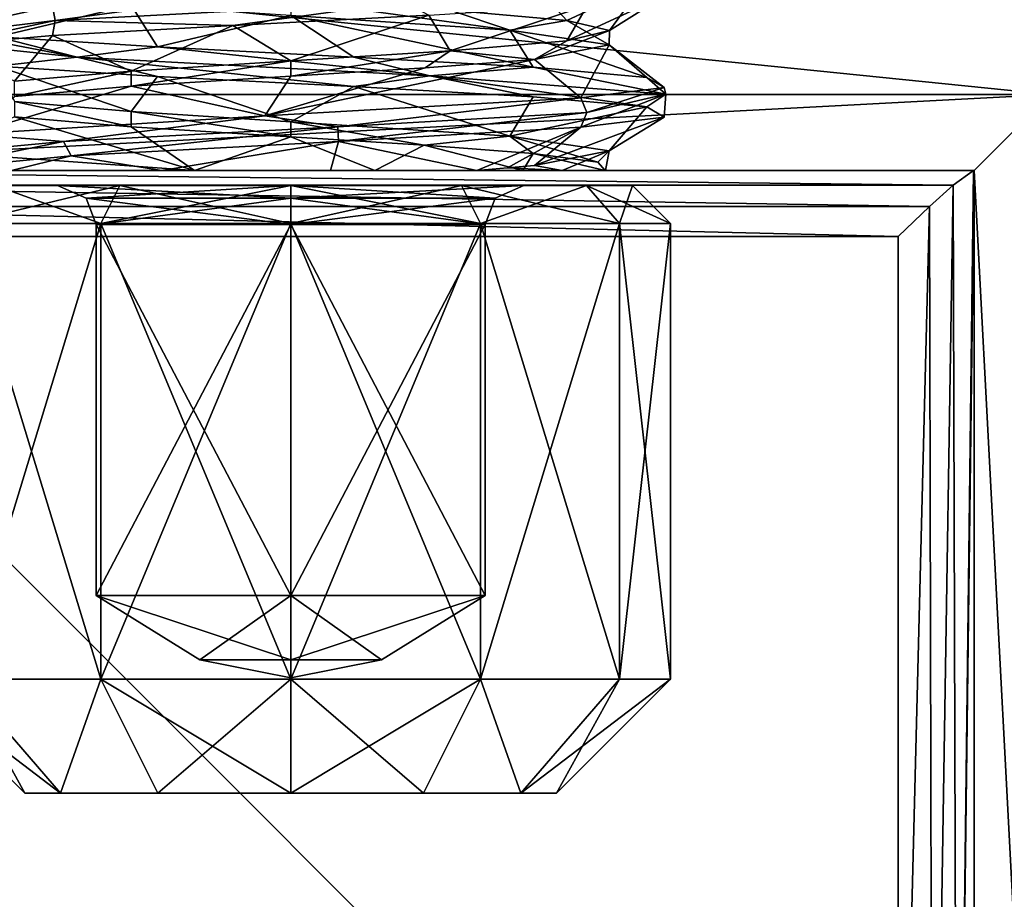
# Model space of a CAD drawing. Header units: millimetres. Extents: x -50 to 50, y -82 to 82.
# Tile 33 of 72: x -1.78 to 4.7, y 19.7 to 25.49. Entities that reach past the tile are written whole.
import ezdxf

# ---------------------------------------------------------------- set-up
doc = ezdxf.new("R2010")
doc.units = ezdxf.units.MM
doc.header["$LTSCALE"] = 101.851852
for name, color, linetype in [('371', 7, 'CONTINUOUS'), ('423', 7, 'CONTINUOUS'), ('424', 7, 'CONTINUOUS'), ('563', 7, 'CONTINUOUS'), ('564', 7, 'CONTINUOUS'), ('565', 7, 'CONTINUOUS'), ('572', 7, 'CONTINUOUS'), ('575', 7, 'CONTINUOUS'), ('593', 7, 'CONTINUOUS'), ('596', 7, 'CONTINUOUS'), ('698', 7, 'CONTINUOUS'), ('699', 7, 'CONTINUOUS'), ('700', 7, 'CONTINUOUS'), ('701', 7, 'CONTINUOUS'), ('702', 7, 'CONTINUOUS'), ('703', 7, 'CONTINUOUS'), ('860', 7, 'CONTINUOUS'), ('871', 7, 'CONTINUOUS'), ('903', 7, 'CONTINUOUS'), ('904', 7, 'CONTINUOUS'), ('905', 7, 'CONTINUOUS'), ('906', 7, 'CONTINUOUS'), ('907', 7, 'CONTINUOUS'), ('908', 7, 'CONTINUOUS'), ('909', 7, 'CONTINUOUS'), ('910', 7, 'CONTINUOUS'), ('911', 7, 'CONTINUOUS'), ('912', 7, 'CONTINUOUS'), ('913', 7, 'CONTINUOUS'), ('914', 7, 'CONTINUOUS'), ('915', 7, 'CONTINUOUS'), ('916', 7, 'CONTINUOUS'), ('917', 7, 'CONTINUOUS'), ('918', 7, 'CONTINUOUS'), ('919', 7, 'CONTINUOUS'), ('920', 7, 'CONTINUOUS'), ('921', 7, 'CONTINUOUS'), ('922', 7, 'CONTINUOUS'), ('923', 7, 'CONTINUOUS'), ('924', 7, 'CONTINUOUS'), ('925', 7, 'CONTINUOUS'), ('926', 7, 'CONTINUOUS'), ('927', 7, 'CONTINUOUS'), ('928', 7, 'CONTINUOUS')]:
    doc.layers.add(name, color=color, linetype=linetype)

msp = doc.modelspace()

# ---------------------------------------------------------------- linework, layer by layer
at = {"layer": '371', "linetype": 'CONTINUOUS'}
for points in [[(21.5, 31.0653, 53.6411), (-21.5, 31.0653, 53.6411), (-21.5, -72.0247, 67.2132), (21.5, 31.0653, 53.6411)], [(21.5, -72.0247, 67.2132), (21.5, 31.0653, 53.6411), (-21.5, -72.0247, 67.2132), (21.5, -72.0247, 67.2132)]]:
    msp.add_3dface(points, dxfattribs=at)
at = {"layer": '423', "linetype": 'CONTINUOUS'}
for points in [[(0, 25.5201, 42), (1.4421, 25.4237, 42.5735), (0, 25.6206, 42), (0, 25.5201, 42)], [(0, 25.6206, 42), (1.4421, 25.4237, 42.5735), (1.05, 25.5539, 42.2814), (0, 25.6206, 42)], [(1.05, 25.5539, 42.2814), (1.4421, 25.4237, 42.5735), (1.8186, 25.4873, 43.05), (1.05, 25.5539, 42.2814)], [(1.4421, 25.4237, 42.5735), (2.0966, 25.3274, 43.9808), (1.8186, 25.4873, 43.05), (1.4421, 25.4237, 42.5735)], [(1.8186, 25.4873, 43.05), (2.0966, 25.3274, 43.9808), (2.1, 25.4206, 44.1), (1.8186, 25.4873, 43.05)], [(2.0966, 25.3274, 43.9808), (1.6059, 25.231, 45.4532), (2.1, 25.4206, 44.1), (2.0966, 25.3274, 43.9808)], [(2.1, 25.4206, 44.1), (1.6059, 25.231, 45.4532), (1.8186, 25.3539, 45.15), (2.1, 25.4206, 44.1)], [(1.8186, 25.3539, 45.15), (1.6059, 25.231, 45.4532), (1.05, 25.2872, 45.9187), (1.8186, 25.3539, 45.15)], [(0, 25.1201, 46.2), (0, 25.2206, 46.2), (1.05, 25.2872, 45.9187), (0, 25.1201, 46.2)], [(0.8855, 25.1756, 46.0042), (0, 25.1201, 46.2), (1.05, 25.2872, 45.9187), (0.8855, 25.1756, 46.0042)], [(1.6059, 25.231, 45.4532), (0.8855, 25.1756, 46.0042), (1.05, 25.2872, 45.9187), (1.6059, 25.231, 45.4532)]]:
    msp.add_3dface(points, dxfattribs=at)
at = {"layer": '424', "linetype": 'CONTINUOUS'}
for points in [[(0, 25.2206, 46.2), (0, 25.1201, 46.2), (-1.05, 25.0535, 45.9187), (0, 25.2206, 46.2)], [(0, 25.2206, 46.2), (-1.05, 25.0535, 45.9187), (-1.05, 25.1539, 45.9186), (0, 25.2206, 46.2)], [(-1.05, 25.1539, 45.9186), (-1.8186, 24.9868, 45.15), (-1.8187, 25.0872, 45.15), (-1.05, 25.1539, 45.9186)], [(-1.05, 25.0535, 45.9187), (-1.8186, 24.9868, 45.15), (-1.05, 25.1539, 45.9186), (-1.05, 25.0535, 45.9187)], [(-1.8187, 24.8535, 43.05), (-1.05, 24.7868, 42.2814), (-1.8186, 24.9539, 43.05), (-1.8187, 24.8535, 43.05)], [(-1.8186, 24.9539, 43.05), (-1.05, 24.7868, 42.2814), (-1.05, 24.8872, 42.2813), (-1.8186, 24.9539, 43.05)], [(0, 24.7201, 42), (0, 24.8206, 42), (-1.05, 24.8872, 42.2813), (0, 24.7201, 42)], [(-1.05, 24.7868, 42.2814), (0, 24.7201, 42), (-1.05, 24.8872, 42.2813), (-1.05, 24.7868, 42.2814)]]:
    msp.add_3dface(points, dxfattribs=at)
at = {"layer": '563', "linetype": 'CONTINUOUS'}
for points in [[(4.5, 15.5, 37.1), (4.5, 15.5, 53.1029), (4.5, 24.5, 37.1), (4.5, 15.5, 37.1)], [(4.5, 15.5, 53.1029), (4.5, 15.5011, 53.1356), (4.5, 24.5, 51.9839), (4.5, 15.5, 53.1029)], [(4.5, 24.5, 37.1), (4.5, 15.5, 53.1029), (4.5, 24.5, 51.9839), (4.5, 24.5, 37.1)], [(4.5, 15.5011, 53.1356), (4.5, 15.5043, 53.1682), (4.5, 24.5, 51.9839), (4.5, 15.5011, 53.1356)]]:
    msp.add_3dface(points, dxfattribs=at)
at = {"layer": '564', "linetype": 'CONTINUOUS'}
for points in [[(-4.5, 24.5, 51.9839), (4.5, 24.5, 51.9839), (4.4989, 24.5, 52.0169), (-4.5, 24.5, 51.9839)], [(4.5, 24.5, 51.9839), (-4.5, 24.5, 51.9839), (-1.8373, 24.5, 45.6426), (4.5, 24.5, 51.9839)], [(-4.4989, 24.5, 52.0169), (-4.5, 24.5, 51.9839), (4.4989, 24.5, 52.0169), (-4.4989, 24.5, 52.0169)], [(-4.5, 24.5, 37.1), (4.5, 24.5, 37.1), (1.5285, 24.5, 42.381), (-4.5, 24.5, 37.1)], [(-2.1705, 24.5, 42.7616), (-4.5, 24.5, 37.1), (-0.6333, 24.5, 41.6849), (-2.1705, 24.5, 42.7616)], [(-0.6333, 24.5, 41.6849), (-4.5, 24.5, 37.1), (0.5533, 24.5, 41.7657), (-0.6333, 24.5, 41.6849)], [(0.5533, 24.5, 41.7657), (-4.5, 24.5, 37.1), (1.5285, 24.5, 42.381), (0.5533, 24.5, 41.7657)], [(-4.4957, 24.5, 52.0497), (-4.4989, 24.5, 52.0169), (4.4957, 24.5, 52.0497), (-4.4957, 24.5, 52.0497)], [(4.4957, 24.5, 52.0497), (-4.4989, 24.5, 52.0169), (4.4989, 24.5, 52.0169), (4.4957, 24.5, 52.0497)], [(-0.8512, 24.5, 46.2371), (4.5, 24.5, 51.9839), (-1.8373, 24.5, 45.6426), (-0.8512, 24.5, 46.2371)], [(0.2622, 24.5, 46.2851), (4.5, 24.5, 51.9839), (-0.8512, 24.5, 46.2371), (0.2622, 24.5, 46.2851)], [(1.2266, 24.5, 45.8046), (4.5, 24.5, 51.9839), (0.2622, 24.5, 46.2851), (1.2266, 24.5, 45.8046)], [(1.7875, 24.5, 45.2022), (4.5, 24.5, 51.9839), (1.2266, 24.5, 45.8046), (1.7875, 24.5, 45.2022)], [(1.5285, 24.5, 42.381), (4.5, 24.5, 37.1), (2.0705, 24.5, 43.3544), (1.5285, 24.5, 42.381)], [(2.0738, 24.5, 44.4306), (4.5, 24.5, 51.9839), (1.7875, 24.5, 45.2022), (2.0738, 24.5, 44.4306)], [(4.5, 24.5, 37.1), (4.5, 24.5, 51.9839), (2.0705, 24.5, 43.3544), (4.5, 24.5, 37.1)], [(2.0705, 24.5, 43.3544), (4.5, 24.5, 51.9839), (2.0738, 24.5, 44.4306), (2.0705, 24.5, 43.3544)]]:
    msp.add_3dface(points, dxfattribs=at)
at = {"layer": '565', "linetype": 'CONTINUOUS'}
for points in [[(-5, 25, 36.6), (-4.897, 26.0068, 36.6), (5, 25, 36.6), (-5, 25, 36.6)], [(-4.897, 26.0068, 36.6), (4.897, 26.0068, 36.6), (5, 25, 36.6), (-4.897, 26.0068, 36.6)]]:
    msp.add_3dface(points, dxfattribs=at)
at = {"layer": '572', "linetype": 'CONTINUOUS'}
for points in [[(-4.5, 24.5, 37.1), (-5, 25, 36.6), (5, 25, 36.6), (-4.5, 24.5, 37.1)], [(4.5, 24.5, 37.1), (-4.5, 24.5, 37.1), (5, 25, 36.6), (4.5, 24.5, 37.1)]]:
    msp.add_3dface(points, dxfattribs=at)
at = {"layer": '575', "linetype": 'CONTINUOUS'}
for points in [[(5, 15, 36.6), (4.5, 24.5, 37.1), (5, 25, 36.6), (5, 15, 36.6)], [(4.5, 15.5, 37.1), (4.5, 24.5, 37.1), (5, 15, 36.6), (4.5, 15.5, 37.1)]]:
    msp.add_3dface(points, dxfattribs=at)
at = {"layer": '593', "linetype": 'CONTINUOUS'}
for points in [[(-4.4957, 24.5, 52.0497), (4.4957, 24.5, 52.0497), (4.361, 24.403, 52.3456), (-4.4957, 24.5, 52.0497)], [(-4.361, 24.403, 52.3456), (-4.4957, 24.5, 52.0497), (4.361, 24.403, 52.3456), (-4.361, 24.403, 52.3456)], [(-4.205, 24.2627, 52.4751), (-4.361, 24.403, 52.3456), (4.205, 24.2627, 52.4751), (-4.205, 24.2627, 52.4751)], [(4.205, 24.2627, 52.4751), (-4.361, 24.403, 52.3456), (4.361, 24.403, 52.3456), (4.205, 24.2627, 52.4751)], [(-4, 24.0653, 52.5454), (-4.205, 24.2627, 52.4751), (4, 24.0653, 52.5454), (-4, 24.0653, 52.5454)], [(4, 24.0653, 52.5454), (-4.205, 24.2627, 52.4751), (4.205, 24.2627, 52.4751), (4, 24.0653, 52.5454)]]:
    msp.add_3dface(points, dxfattribs=at)
at = {"layer": '596', "linetype": 'CONTINUOUS'}
for points in [[(4.361, 24.403, 52.3456), (4.4957, 24.5, 52.0497), (4.3879, 15.6566, 53.4664), (4.361, 24.403, 52.3456)], [(4.5, 24.5, 51.9839), (4.5, 15.5043, 53.1682), (4.3879, 15.6566, 53.4664), (4.5, 24.5, 51.9839)], [(4.4989, 24.5, 52.0169), (4.5, 24.5, 51.9839), (4.3879, 15.6566, 53.4664), (4.4989, 24.5, 52.0169)], [(4.4957, 24.5, 52.0497), (4.4989, 24.5, 52.0169), (4.3879, 15.6566, 53.4664), (4.4957, 24.5, 52.0497)], [(4.205, 24.2627, 52.4751), (4.361, 24.403, 52.3456), (4.226, 15.8342, 53.5746), (4.205, 24.2627, 52.4751)], [(4.361, 24.403, 52.3456), (4.3879, 15.6566, 53.4664), (4.226, 15.8342, 53.5746), (4.361, 24.403, 52.3456)], [(4, 24.0653, 52.5454), (4.205, 24.2627, 52.4751), (4, 16.0653, 53.5986), (4, 24.0653, 52.5454)], [(4.205, 24.2627, 52.4751), (4.226, 15.8342, 53.5746), (4, 16.0653, 53.5986), (4.205, 24.2627, 52.4751)]]:
    msp.add_3dface(points, dxfattribs=at)
at = {"layer": '698', "linetype": 'CONTINUOUS'}
for points in [[(1.05, 25.5539, 42.2814), (1.8186, 25.4873, 43.05), (1.5413, 25.7887, 42.1358), (1.05, 25.5539, 42.2814)], [(1.5413, 25.7887, 42.1358), (1.8186, 25.4873, 43.05), (2.3191, 25.7217, 43.175), (1.5413, 25.7887, 42.1358)], [(1.8186, 25.4873, 43.05), (2.1, 25.4206, 44.1), (2.3191, 25.7217, 43.175), (1.8186, 25.4873, 43.05)], [(2.3191, 25.7217, 43.175), (2.1, 25.4206, 44.1), (2.4701, 25.6547, 44.4642), (2.3191, 25.7217, 43.175)], [(2.1, 25.4206, 44.1), (1.8186, 25.3539, 45.15), (2.4701, 25.6547, 44.4642), (2.1, 25.4206, 44.1)], [(2.4701, 25.6547, 44.4642), (1.8186, 25.3539, 45.15), (1.9535, 25.5878, 45.655), (2.4701, 25.6547, 44.4642)], [(1.9535, 25.5878, 45.655), (1.05, 25.2872, 45.9187), (0.9089, 25.5208, 46.4255), (1.9535, 25.5878, 45.655)], [(1.8186, 25.3539, 45.15), (1.05, 25.2872, 45.9187), (1.9535, 25.5878, 45.655), (1.8186, 25.3539, 45.15)], [(0.9089, 25.5208, 46.4255), (0, 25.2206, 46.2), (-0.3814, 25.4538, 46.5675), (0.9089, 25.5208, 46.4255)], [(1.05, 25.2872, 45.9187), (0, 25.2206, 46.2), (0.9089, 25.5208, 46.4255), (1.05, 25.2872, 45.9187)], [(-0.3814, 25.4538, 46.5675), (-1.05, 25.1539, 45.9186), (-1.5686, 25.3869, 46.0426), (-0.3814, 25.4538, 46.5675)], [(0, 25.2206, 46.2), (-1.05, 25.1539, 45.9186), (-0.3814, 25.4538, 46.5675), (0, 25.2206, 46.2)], [(-1.5686, 25.3869, 46.0426), (-1.8187, 25.0872, 45.15), (-2.3318, 25.3199, 44.9926), (-1.5686, 25.3869, 46.0426)], [(-1.05, 25.1539, 45.9186), (-1.8187, 25.0872, 45.15), (-1.5686, 25.3869, 46.0426), (-1.05, 25.1539, 45.9186)], [(-1.8186, 24.9539, 43.05), (-1.05, 24.8872, 42.2813), (-1.9316, 25.186, 42.5179), (-1.8186, 24.9539, 43.05)], [(-1.9316, 25.186, 42.5179), (-1.05, 24.8872, 42.2813), (-0.8763, 25.119, 41.7621), (-1.9316, 25.186, 42.5179)], [(-1.05, 24.8872, 42.2813), (0, 24.8206, 42), (-0.8763, 25.119, 41.7621), (-1.05, 24.8872, 42.2813)], [(-0.8763, 25.119, 41.7621), (0, 24.8206, 42), (0.4158, 25.0521, 41.6381), (-0.8763, 25.119, 41.7621)], [(0.4158, 25.0521, 41.6381), (0, 24.8206, 42), (1.4421, 24.7242, 42.5735), (0.4158, 25.0521, 41.6381)], [(1.5955, 24.9851, 42.1795), (0.4158, 25.0521, 41.6381), (1.4421, 24.7242, 42.5735), (1.5955, 24.9851, 42.1795)], [(2.344, 24.9181, 43.24), (1.5955, 24.9851, 42.1795), (1.4421, 24.7242, 42.5735), (2.344, 24.9181, 43.24)], [(2.0966, 24.6278, 43.9808), (2.344, 24.9181, 43.24), (1.4421, 24.7242, 42.5735), (2.0966, 24.6278, 43.9808)], [(2.459, 24.8512, 44.5329), (2.344, 24.9181, 43.24), (2.0966, 24.6278, 43.9808), (2.459, 24.8512, 44.5329)], [(1.9093, 24.7842, 45.7088), (2.459, 24.8512, 44.5329), (1.6059, 24.5314, 45.4532), (1.9093, 24.7842, 45.7088)], [(1.6059, 24.5314, 45.4532), (2.459, 24.8512, 44.5329), (2.0966, 24.6278, 43.9808), (1.6059, 24.5314, 45.4532)]]:
    msp.add_3dface(points, dxfattribs=at)
at = {"layer": '699', "linetype": 'CONTINUOUS'}
for points in [[(-0.3814, 25.6478, 46.5675), (-1.5518, 25.4871, 46.1235), (-1.5686, 25.5809, 46.0426), (-0.3814, 25.6478, 46.5675)], [(0.7473, 25.6082, 46.538), (-1.5518, 25.4871, 46.1235), (-0.3814, 25.6478, 46.5675), (0.7473, 25.6082, 46.538)], [(0.7473, 25.6082, 46.538), (-0.3814, 25.4538, 46.5675), (-1.5518, 25.4871, 46.1235), (0.7473, 25.6082, 46.538)], [(0.9089, 25.5208, 46.4255), (-0.3814, 25.4538, 46.5675), (0.7473, 25.6082, 46.538), (0.9089, 25.5208, 46.4255)], [(-1.5518, 25.4871, 46.1235), (-2.5484, 25.3659, 44.0105), (-1.5686, 25.5809, 46.0426), (-1.5518, 25.4871, 46.1235)], [(-1.5686, 25.5809, 46.0426), (-2.5484, 25.3659, 44.0105), (-2.3318, 25.5139, 44.9926), (-1.5686, 25.5809, 46.0426)], [(-1.5518, 25.4871, 46.1235), (-2.3318, 25.3199, 44.9926), (-2.5484, 25.3659, 44.0105), (-1.5518, 25.4871, 46.1235)], [(-1.5686, 25.3869, 46.0426), (-2.3318, 25.3199, 44.9926), (-1.5518, 25.4871, 46.1235), (-1.5686, 25.3869, 46.0426)], [(-0.3814, 25.4538, 46.5675), (-1.5686, 25.3869, 46.0426), (-1.5518, 25.4871, 46.1235), (-0.3814, 25.4538, 46.5675)], [(-2.5484, 25.3659, 44.0105), (-1.406, 25.2447, 41.9727), (-2.4648, 25.4469, 43.7014), (-2.5484, 25.3659, 44.0105)], [(-2.4648, 25.4469, 43.7014), (-1.406, 25.2447, 41.9727), (-1.9316, 25.38, 42.5179), (-2.4648, 25.4469, 43.7014)], [(-2.5484, 25.3659, 44.0105), (-1.9316, 25.186, 42.5179), (-1.406, 25.2447, 41.9727), (-2.5484, 25.3659, 44.0105)], [(-1.9316, 25.38, 42.5179), (-1.406, 25.2447, 41.9727), (-0.8763, 25.313, 41.7621), (-1.9316, 25.38, 42.5179)], [(-1.406, 25.2447, 41.9727), (0.9165, 25.1235, 41.7204), (-0.8763, 25.313, 41.7621), (-1.406, 25.2447, 41.9727)], [(-0.8763, 25.313, 41.7621), (0.9165, 25.1235, 41.7204), (0.4158, 25.246, 41.6381), (-0.8763, 25.313, 41.7621)], [(-1.9316, 25.186, 42.5179), (-0.8763, 25.119, 41.7621), (-1.406, 25.2447, 41.9727), (-1.9316, 25.186, 42.5179)], [(-0.8763, 25.119, 41.7621), (0.4158, 25.0521, 41.6381), (-1.406, 25.2447, 41.9727), (-0.8763, 25.119, 41.7621)], [(-1.406, 25.2447, 41.9727), (0.4158, 25.0521, 41.6381), (0.9165, 25.1235, 41.7204), (-1.406, 25.2447, 41.9727)], [(0.4158, 25.246, 41.6381), (0.9165, 25.1235, 41.7204), (1.5955, 25.1791, 42.1795), (0.4158, 25.246, 41.6381)], [(0.9165, 25.1235, 41.7204), (2.4698, 25.0024, 43.4655), (1.5955, 25.1791, 42.1795), (0.9165, 25.1235, 41.7204)], [(1.5955, 25.1791, 42.1795), (2.4698, 25.0024, 43.4655), (2.344, 25.1121, 43.24), (1.5955, 25.1791, 42.1795)], [(0.4158, 25.0521, 41.6381), (1.5955, 24.9851, 42.1795), (0.9165, 25.1235, 41.7204), (0.4158, 25.0521, 41.6381)], [(1.5955, 24.9851, 42.1795), (2.344, 24.9181, 43.24), (0.9165, 25.1235, 41.7204), (1.5955, 24.9851, 42.1795)], [(0.9165, 25.1235, 41.7204), (2.344, 24.9181, 43.24), (2.4698, 25.0024, 43.4655), (0.9165, 25.1235, 41.7204)], [(2.344, 25.1121, 43.24), (2.4698, 25.0024, 43.4655), (2.459, 25.0452, 44.5329), (2.344, 25.1121, 43.24)], [(2.459, 25.0452, 44.5329), (1.95, 24.8812, 45.7431), (1.9093, 24.9782, 45.7088), (2.459, 25.0452, 44.5329)], [(2.4698, 25.0024, 43.4655), (1.95, 24.8812, 45.7431), (2.459, 25.0452, 44.5329), (2.4698, 25.0024, 43.4655)], [(2.459, 24.8512, 44.5329), (1.9093, 24.7842, 45.7088), (2.4698, 25.0024, 43.4655), (2.459, 24.8512, 44.5329)], [(2.4698, 25.0024, 43.4655), (1.9093, 24.7842, 45.7088), (1.95, 24.8812, 45.7431), (2.4698, 25.0024, 43.4655)], [(2.344, 24.9181, 43.24), (2.459, 24.8512, 44.5329), (2.4698, 25.0024, 43.4655), (2.344, 24.9181, 43.24)]]:
    msp.add_3dface(points, dxfattribs=at)
at = {"layer": '700', "linetype": 'CONTINUOUS'}
for points in [[(-1.8186, 25.6535, 43.05), (-1.9316, 25.38, 42.5179), (-1.05, 25.5868, 42.2813), (-1.8186, 25.6535, 43.05)], [(-1.9316, 25.38, 42.5179), (-0.8763, 25.313, 41.7621), (-1.05, 25.5868, 42.2813), (-1.9316, 25.38, 42.5179)], [(-0.8763, 25.313, 41.7621), (0, 25.5201, 42), (-1.05, 25.5868, 42.2813), (-0.8763, 25.313, 41.7621)], [(0, 25.5201, 42), (-0.8763, 25.313, 41.7621), (0.4158, 25.246, 41.6381), (0, 25.5201, 42)], [(1.4421, 25.4237, 42.5735), (0, 25.5201, 42), (1.5955, 25.1791, 42.1795), (1.4421, 25.4237, 42.5735)], [(0, 25.5201, 42), (0.4158, 25.246, 41.6381), (1.5955, 25.1791, 42.1795), (0, 25.5201, 42)], [(2.0966, 25.3274, 43.9808), (1.4421, 25.4237, 42.5735), (2.344, 25.1121, 43.24), (2.0966, 25.3274, 43.9808)], [(1.4421, 25.4237, 42.5735), (1.5955, 25.1791, 42.1795), (2.344, 25.1121, 43.24), (1.4421, 25.4237, 42.5735)], [(1.6059, 25.231, 45.4532), (2.0966, 25.3274, 43.9808), (1.9093, 24.9782, 45.7088), (1.6059, 25.231, 45.4532)], [(2.0966, 25.3274, 43.9808), (2.459, 25.0452, 44.5329), (1.9093, 24.9782, 45.7088), (2.0966, 25.3274, 43.9808)], [(2.0966, 25.3274, 43.9808), (2.344, 25.1121, 43.24), (2.459, 25.0452, 44.5329), (2.0966, 25.3274, 43.9808)]]:
    msp.add_3dface(points, dxfattribs=at)
at = {"layer": '701', "linetype": 'CONTINUOUS'}
for points in [[(1.9093, 24.7842, 45.7088), (1.2266, 24.5, 45.8046), (0.3151, 24.6895, 46.5768), (1.9093, 24.7842, 45.7088)], [(1.2266, 24.5, 45.8046), (1.9093, 24.7842, 45.7088), (1.4271, 24.5157, 45.6406), (1.2266, 24.5, 45.8046)], [(1.9093, 24.7842, 45.7088), (1.6059, 24.5314, 45.4532), (1.4271, 24.5157, 45.6406), (1.9093, 24.7842, 45.7088)], [(0.3151, 24.6895, 46.5768), (-0.8512, 24.5, 46.2371), (-1.4457, 24.5947, 46.1357), (0.3151, 24.6895, 46.5768)], [(0.2622, 24.5, 46.2851), (-0.8512, 24.5, 46.2371), (0.3151, 24.6895, 46.5768), (0.2622, 24.5, 46.2851)], [(1.2266, 24.5, 45.8046), (0.2622, 24.5, 46.2851), (0.3151, 24.6895, 46.5768), (1.2266, 24.5, 45.8046)], [(-1.8373, 24.5, 45.6426), (-2.4424, 24.5, 44.6185), (-1.4457, 24.5947, 46.1357), (-1.8373, 24.5, 45.6426)], [(-0.8512, 24.5, 46.2371), (-1.8373, 24.5, 45.6426), (-1.4457, 24.5947, 46.1357), (-0.8512, 24.5, 46.2371)]]:
    msp.add_3dface(points, dxfattribs=at)
at = {"layer": '702', "linetype": 'CONTINUOUS'}
for points in [[(1.9093, 24.9782, 45.7088), (0.3106, 24.7859, 46.631), (-0.1705, 24.8586, 46.591), (1.9093, 24.9782, 45.7088)], [(1.9093, 24.9782, 45.7088), (1.95, 24.8812, 45.7431), (0.3106, 24.7859, 46.631), (1.9093, 24.9782, 45.7088)], [(-0.1705, 24.8586, 46.591), (-1.4949, 24.6906, 46.1659), (-2.1107, 24.7391, 45.4337), (-0.1705, 24.8586, 46.591)], [(0.3106, 24.7859, 46.631), (-1.4949, 24.6906, 46.1659), (-0.1705, 24.8586, 46.591), (0.3106, 24.7859, 46.631)], [(1.95, 24.8812, 45.7431), (0.3151, 24.6895, 46.5768), (0.3106, 24.7859, 46.631), (1.95, 24.8812, 45.7431)], [(1.95, 24.8812, 45.7431), (1.9093, 24.7842, 45.7088), (0.3151, 24.6895, 46.5768), (1.95, 24.8812, 45.7431)], [(-1.4457, 24.5947, 46.1357), (-1.4949, 24.6906, 46.1659), (0.3106, 24.7859, 46.631), (-1.4457, 24.5947, 46.1357)], [(0.3151, 24.6895, 46.5768), (-1.4457, 24.5947, 46.1357), (0.3106, 24.7859, 46.631), (0.3151, 24.6895, 46.5768)], [(-1.4949, 24.6906, 46.1659), (-2.5012, 24.5953, 44.5964), (-2.1107, 24.7391, 45.4337), (-1.4949, 24.6906, 46.1659)], [(-2.4424, 24.5, 44.6185), (-2.5012, 24.5953, 44.5964), (-1.4949, 24.6906, 46.1659), (-2.4424, 24.5, 44.6185)], [(-1.4457, 24.5947, 46.1357), (-2.4424, 24.5, 44.6185), (-1.4949, 24.6906, 46.1659), (-1.4457, 24.5947, 46.1357)], [(-2.1705, 24.5, 42.7616), (-0.6333, 24.5, 41.6849), (-2.3229, 24.6195, 43.1846), (-2.1705, 24.5, 42.7616)]]:
    msp.add_3dface(points, dxfattribs=at)
at = {"layer": '703', "linetype": 'CONTINUOUS'}
for points in [[(0.8855, 25.1756, 46.0042), (1.6059, 25.231, 45.4532), (-0.1705, 24.8586, 46.591), (0.8855, 25.1756, 46.0042)], [(1.6059, 25.231, 45.4532), (1.9093, 24.9782, 45.7088), (-0.1705, 24.8586, 46.591), (1.6059, 25.231, 45.4532)], [(0, 25.1201, 46.2), (0.8855, 25.1756, 46.0042), (-0.1705, 24.8586, 46.591), (0, 25.1201, 46.2)], [(-1.05, 25.0535, 45.9187), (0, 25.1201, 46.2), (-0.1705, 24.8586, 46.591), (-1.05, 25.0535, 45.9187)], [(-1.8186, 24.9868, 45.15), (-1.05, 25.0535, 45.9187), (-2.1107, 24.7391, 45.4337), (-1.8186, 24.9868, 45.15)], [(-1.05, 25.0535, 45.9187), (-0.1705, 24.8586, 46.591), (-2.1107, 24.7391, 45.4337), (-1.05, 25.0535, 45.9187)], [(-0.6333, 24.5, 41.6849), (-1.8187, 24.8535, 43.05), (-2.3229, 24.6195, 43.1846), (-0.6333, 24.5, 41.6849)], [(-1.05, 24.7868, 42.2814), (-1.8187, 24.8535, 43.05), (-0.6333, 24.5, 41.6849), (-1.05, 24.7868, 42.2814)], [(0, 24.7201, 42), (-1.05, 24.7868, 42.2814), (-0.6333, 24.5, 41.6849), (0, 24.7201, 42)], [(0, 24.7201, 42), (-0.6333, 24.5, 41.6849), (0.5533, 24.5, 41.7657), (0, 24.7201, 42)], [(0, 24.7201, 42), (0.5533, 24.5, 41.7657), (0.8798, 24.6651, 42.1932), (0, 24.7201, 42)], [(0.5533, 24.5, 41.7657), (1.5285, 24.5, 42.381), (0.8798, 24.6651, 42.1932), (0.5533, 24.5, 41.7657)], [(0.8798, 24.6651, 42.1932), (1.5285, 24.5, 42.381), (1.5975, 24.6101, 42.7369), (0.8798, 24.6651, 42.1932)], [(1.5285, 24.5, 42.381), (2.0705, 24.5, 43.3544), (1.5975, 24.6101, 42.7369), (1.5285, 24.5, 42.381)], [(1.5975, 24.6101, 42.7369), (2.0705, 24.5, 43.3544), (2.0215, 24.555, 43.5313), (1.5975, 24.6101, 42.7369)], [(2.0705, 24.5, 43.3544), (2.0738, 24.5, 44.4306), (2.0215, 24.555, 43.5313), (2.0705, 24.5, 43.3544)]]:
    msp.add_3dface(points, dxfattribs=at)
at = {"layer": '860', "linetype": 'CONTINUOUS'}
for points in [[(-4, 24.0653, 52.5454), (4, 24.0653, 52.5454), (4, 16.0653, 53.5986), (-4, 24.0653, 52.5454)], [(-4, 16.0653, 53.5986), (-4, 24.0653, 52.5454), (4, 16.0653, 53.5986), (-4, 16.0653, 53.5986)]]:
    msp.add_3dface(points, dxfattribs=at)
at = {"layer": '871', "linetype": 'CONTINUOUS'}
for points in [[(0, 24.8206, 42), (0, 24.7201, 42), (0.8798, 24.6651, 42.1932), (0, 24.8206, 42)], [(1.4421, 24.7242, 42.5735), (0, 24.8206, 42), (0.8798, 24.6651, 42.1932), (1.4421, 24.7242, 42.5735)], [(1.4421, 24.7242, 42.5735), (0.8798, 24.6651, 42.1932), (1.5975, 24.6101, 42.7369), (1.4421, 24.7242, 42.5735)], [(2.0966, 24.6278, 43.9808), (1.4421, 24.7242, 42.5735), (2.0215, 24.555, 43.5313), (2.0966, 24.6278, 43.9808)], [(1.4421, 24.7242, 42.5735), (1.5975, 24.6101, 42.7369), (2.0215, 24.555, 43.5313), (1.4421, 24.7242, 42.5735)], [(1.7875, 24.5, 45.2022), (1.6059, 24.5314, 45.4532), (2.0966, 24.6278, 43.9808), (1.7875, 24.5, 45.2022)], [(2.0738, 24.5, 44.4306), (1.7875, 24.5, 45.2022), (2.0966, 24.6278, 43.9808), (2.0738, 24.5, 44.4306)], [(2.0738, 24.5, 44.4306), (2.0966, 24.6278, 43.9808), (2.0215, 24.555, 43.5313), (2.0738, 24.5, 44.4306)], [(1.7875, 24.5, 45.2022), (1.2266, 24.5, 45.8046), (1.4271, 24.5157, 45.6406), (1.7875, 24.5, 45.2022)], [(1.6059, 24.5314, 45.4532), (1.7875, 24.5, 45.2022), (1.4271, 24.5157, 45.6406), (1.6059, 24.5314, 45.4532)]]:
    msp.add_3dface(points, dxfattribs=at)
at = {"layer": '903', "linetype": 'CONTINUOUS'}
for points in [[(-1.9486, 24.4, 42.975), (-2.25, 24.4, 44.1), (-1.536, 24.4, 43.2132), (-1.9486, 24.4, 42.975)], [(-2.25, 24.4, 44.1), (-1.9486, 24.4, 45.225), (-1.536, 24.4, 44.9868), (-2.25, 24.4, 44.1)], [(-1.536, 24.4, 43.2132), (-2.25, 24.4, 44.1), (-1.536, 24.4, 44.9868), (-1.536, 24.4, 43.2132)], [(-1.125, 24.4, 42.1514), (-1.9486, 24.4, 42.975), (0, 24.4, 42.3264), (-1.125, 24.4, 42.1514)], [(-1.9486, 24.4, 42.975), (-1.536, 24.4, 43.2132), (0, 24.4, 42.3264), (-1.9486, 24.4, 42.975)], [(-1.9486, 24.4, 45.225), (-1.125, 24.4, 46.0486), (0, 24.4, 45.8736), (-1.9486, 24.4, 45.225)], [(-1.536, 24.4, 44.9868), (-1.9486, 24.4, 45.225), (0, 24.4, 45.8736), (-1.536, 24.4, 44.9868)], [(0, 24.4, 41.85), (-1.125, 24.4, 42.1514), (1.125, 24.4, 42.1514), (0, 24.4, 41.85)], [(1.125, 24.4, 42.1514), (-1.125, 24.4, 42.1514), (0, 24.4, 42.3264), (1.125, 24.4, 42.1514)], [(0, 24.4, 46.35), (1.125, 24.4, 46.0486), (-1.125, 24.4, 46.0486), (0, 24.4, 46.35)], [(-1.125, 24.4, 46.0486), (1.125, 24.4, 46.0486), (0, 24.4, 45.8736), (-1.125, 24.4, 46.0486)], [(1.9486, 24.4, 42.975), (1.125, 24.4, 42.1514), (0, 24.4, 42.3264), (1.9486, 24.4, 42.975)], [(1.536, 24.4, 43.2132), (1.9486, 24.4, 42.975), (0, 24.4, 42.3264), (1.536, 24.4, 43.2132)], [(1.125, 24.4, 46.0486), (1.9486, 24.4, 45.225), (0, 24.4, 45.8736), (1.125, 24.4, 46.0486)], [(0, 24.4, 45.8736), (1.9486, 24.4, 45.225), (1.536, 24.4, 44.9868), (0, 24.4, 45.8736)], [(2.25, 24.4, 44.1), (1.9486, 24.4, 42.975), (1.536, 24.4, 43.2132), (2.25, 24.4, 44.1)], [(1.9486, 24.4, 45.225), (2.25, 24.4, 44.1), (1.536, 24.4, 44.9868), (1.9486, 24.4, 45.225)], [(1.536, 24.4, 44.9868), (2.25, 24.4, 44.1), (1.536, 24.4, 43.2132), (1.536, 24.4, 44.9868)]]:
    msp.add_3dface(points, dxfattribs=at)
at = {"layer": '904', "linetype": 'CONTINUOUS'}
for points in [[(-1.25, 24.15, 46.2651), (-1.9486, 24.4, 45.225), (-2.1651, 24.15, 45.35), (-1.25, 24.15, 46.2651)], [(-1.125, 24.4, 46.0486), (-1.9486, 24.4, 45.225), (-1.25, 24.15, 46.2651), (-1.125, 24.4, 46.0486)], [(0, 24.15, 46.6), (-1.125, 24.4, 46.0486), (-1.25, 24.15, 46.2651), (0, 24.15, 46.6)], [(0, 24.4, 46.35), (-1.125, 24.4, 46.0486), (0, 24.15, 46.6), (0, 24.4, 46.35)], [(1.125, 24.4, 46.0486), (0, 24.4, 46.35), (1.25, 24.15, 46.2651), (1.125, 24.4, 46.0486)], [(1.25, 24.15, 46.2651), (0, 24.4, 46.35), (0, 24.15, 46.6), (1.25, 24.15, 46.2651)], [(1.9486, 24.4, 45.225), (1.125, 24.4, 46.0486), (2.1651, 24.15, 45.35), (1.9486, 24.4, 45.225)], [(2.1651, 24.15, 45.35), (1.125, 24.4, 46.0486), (1.25, 24.15, 46.2651), (2.1651, 24.15, 45.35)], [(2.25, 24.4, 44.1), (1.9486, 24.4, 45.225), (2.5, 24.15, 44.1), (2.25, 24.4, 44.1)], [(2.5, 24.15, 44.1), (1.9486, 24.4, 45.225), (2.1651, 24.15, 45.35), (2.5, 24.15, 44.1)]]:
    msp.add_3dface(points, dxfattribs=at)
at = {"layer": '905', "linetype": 'CONTINUOUS'}
for points in [[(-1.25, 24.15, 46.2651), (-2.1651, 24.15, 45.35), (-1.25, 21.15, 46.2651), (-1.25, 24.15, 46.2651)], [(-1.25, 21.15, 46.2651), (-2.1651, 24.15, 45.35), (-2.1651, 21.15, 45.35), (-1.25, 21.15, 46.2651)], [(0, 24.15, 46.6), (-1.25, 24.15, 46.2651), (0, 21.15, 46.6), (0, 24.15, 46.6)], [(0, 21.15, 46.6), (-1.25, 24.15, 46.2651), (-1.25, 21.15, 46.2651), (0, 21.15, 46.6)], [(1.25, 24.15, 46.2651), (0, 24.15, 46.6), (1.25, 21.15, 46.2651), (1.25, 24.15, 46.2651)], [(1.25, 21.15, 46.2651), (0, 24.15, 46.6), (0, 21.15, 46.6), (1.25, 21.15, 46.2651)], [(2.1651, 24.15, 45.35), (1.25, 24.15, 46.2651), (2.1651, 21.15, 45.35), (2.1651, 24.15, 45.35)], [(2.1651, 21.15, 45.35), (1.25, 24.15, 46.2651), (1.25, 21.15, 46.2651), (2.1651, 21.15, 45.35)], [(2.5, 24.15, 44.1), (2.1651, 24.15, 45.35), (2.5, 21.15, 44.1), (2.5, 24.15, 44.1)], [(2.5, 21.15, 44.1), (2.1651, 24.15, 45.35), (2.1651, 21.15, 45.35), (2.5, 21.15, 44.1)]]:
    msp.add_3dface(points, dxfattribs=at)
at = {"layer": '906', "linetype": 'CONTINUOUS'}
for points in [[(-2.1651, 21.15, 45.35), (-2.5, 21.15, 44.1), (-1.5155, 20.4, 44.975), (-2.1651, 21.15, 45.35)], [(-1.5155, 20.4, 44.975), (-2.5, 21.15, 44.1), (-1.75, 20.4, 44.1), (-1.5155, 20.4, 44.975)], [(-1.25, 21.15, 46.2651), (-2.1651, 21.15, 45.35), (-1.5155, 20.4, 44.975), (-1.25, 21.15, 46.2651)], [(-0.875, 20.4, 45.6155), (-1.25, 21.15, 46.2651), (-1.5155, 20.4, 44.975), (-0.875, 20.4, 45.6155)], [(0, 21.15, 46.6), (-1.25, 21.15, 46.2651), (0, 20.4, 45.85), (0, 21.15, 46.6)], [(0, 20.4, 45.85), (-1.25, 21.15, 46.2651), (-0.875, 20.4, 45.6155), (0, 20.4, 45.85)], [(1.25, 21.15, 46.2651), (0, 21.15, 46.6), (0.875, 20.4, 45.6155), (1.25, 21.15, 46.2651)], [(0.875, 20.4, 45.6155), (0, 21.15, 46.6), (0, 20.4, 45.85), (0.875, 20.4, 45.6155)], [(1.5155, 20.4, 44.975), (1.25, 21.15, 46.2651), (0.875, 20.4, 45.6155), (1.5155, 20.4, 44.975)], [(2.1651, 21.15, 45.35), (1.25, 21.15, 46.2651), (1.5155, 20.4, 44.975), (2.1651, 21.15, 45.35)], [(1.75, 20.4, 44.1), (2.1651, 21.15, 45.35), (1.5155, 20.4, 44.975), (1.75, 20.4, 44.1)], [(2.5, 21.15, 44.1), (2.1651, 21.15, 45.35), (1.75, 20.4, 44.1), (2.5, 21.15, 44.1)]]:
    msp.add_3dface(points, dxfattribs=at)
at = {"layer": '907', "linetype": 'CONTINUOUS'}
for points in [[(1.75, 20.4, 44.1), (1.5155, 20.4, 44.975), (-1.75, 20.4, 44.1), (1.75, 20.4, 44.1)], [(1.75, 20.4, 44.1), (-1.75, 20.4, 44.1), (-1.5155, 20.4, 43.225), (1.75, 20.4, 44.1)], [(1.5155, 20.4, 44.975), (-1.5155, 20.4, 44.975), (-1.75, 20.4, 44.1), (1.5155, 20.4, 44.975)], [(1.5155, 20.4, 43.225), (1.75, 20.4, 44.1), (-1.5155, 20.4, 43.225), (1.5155, 20.4, 43.225)], [(1.5155, 20.4, 44.975), (0.875, 20.4, 45.6155), (-1.5155, 20.4, 44.975), (1.5155, 20.4, 44.975)], [(0.875, 20.4, 45.6155), (-0.875, 20.4, 45.6155), (-1.5155, 20.4, 44.975), (0.875, 20.4, 45.6155)], [(-0.875, 20.4, 42.5845), (1.5155, 20.4, 43.225), (-1.5155, 20.4, 43.225), (-0.875, 20.4, 42.5845)], [(0.875, 20.4, 45.6155), (0, 20.4, 45.85), (-0.875, 20.4, 45.6155), (0.875, 20.4, 45.6155)], [(0.875, 20.4, 42.5845), (1.5155, 20.4, 43.225), (-0.875, 20.4, 42.5845), (0.875, 20.4, 42.5845)], [(0, 20.4, 42.35), (0.875, 20.4, 42.5845), (-0.875, 20.4, 42.5845), (0, 20.4, 42.35)]]:
    msp.add_3dface(points, dxfattribs=at)
at = {"layer": '908', "linetype": 'CONTINUOUS'}
for points in [[(-1.9486, 24.4, 42.975), (-1.125, 24.4, 42.1514), (-2.1651, 24.15, 42.85), (-1.9486, 24.4, 42.975)], [(-2.1651, 24.15, 42.85), (-1.125, 24.4, 42.1514), (-1.25, 24.15, 41.9349), (-2.1651, 24.15, 42.85)], [(-1.125, 24.4, 42.1514), (0, 24.4, 41.85), (-1.25, 24.15, 41.9349), (-1.125, 24.4, 42.1514)], [(-1.25, 24.15, 41.9349), (0, 24.4, 41.85), (0, 24.15, 41.6), (-1.25, 24.15, 41.9349)], [(0, 24.4, 41.85), (1.125, 24.4, 42.1514), (0, 24.15, 41.6), (0, 24.4, 41.85)], [(0, 24.15, 41.6), (1.125, 24.4, 42.1514), (1.25, 24.15, 41.9349), (0, 24.15, 41.6)], [(1.125, 24.4, 42.1514), (1.9486, 24.4, 42.975), (1.25, 24.15, 41.9349), (1.125, 24.4, 42.1514)], [(1.25, 24.15, 41.9349), (1.9486, 24.4, 42.975), (2.1651, 24.15, 42.85), (1.25, 24.15, 41.9349)], [(1.9486, 24.4, 42.975), (2.25, 24.4, 44.1), (2.1651, 24.15, 42.85), (1.9486, 24.4, 42.975)], [(2.25, 24.4, 44.1), (2.5, 24.15, 44.1), (2.1651, 24.15, 42.85), (2.25, 24.4, 44.1)]]:
    msp.add_3dface(points, dxfattribs=at)
at = {"layer": '909', "linetype": 'CONTINUOUS'}
for points in [[(-2.1651, 24.15, 42.85), (-1.25, 24.15, 41.9349), (-2.1651, 21.15, 42.85), (-2.1651, 24.15, 42.85)], [(-2.1651, 21.15, 42.85), (-1.25, 24.15, 41.9349), (-1.25, 21.15, 41.9349), (-2.1651, 21.15, 42.85)], [(-1.25, 24.15, 41.9349), (0, 24.15, 41.6), (-1.25, 21.15, 41.9349), (-1.25, 24.15, 41.9349)], [(-1.25, 21.15, 41.9349), (0, 24.15, 41.6), (0, 21.15, 41.6), (-1.25, 21.15, 41.9349)], [(0, 24.15, 41.6), (1.25, 24.15, 41.9349), (0, 21.15, 41.6), (0, 24.15, 41.6)], [(0, 21.15, 41.6), (1.25, 24.15, 41.9349), (1.25, 21.15, 41.9349), (0, 21.15, 41.6)], [(1.25, 24.15, 41.9349), (2.1651, 24.15, 42.85), (1.25, 21.15, 41.9349), (1.25, 24.15, 41.9349)], [(1.25, 21.15, 41.9349), (2.1651, 24.15, 42.85), (2.1651, 21.15, 42.85), (1.25, 21.15, 41.9349)], [(2.5, 24.15, 44.1), (2.5, 21.15, 44.1), (2.1651, 21.15, 42.85), (2.5, 24.15, 44.1)], [(2.1651, 24.15, 42.85), (2.5, 24.15, 44.1), (2.1651, 21.15, 42.85), (2.1651, 24.15, 42.85)]]:
    msp.add_3dface(points, dxfattribs=at)
at = {"layer": '910', "linetype": 'CONTINUOUS'}
for points in [[(-1.75, 20.4, 44.1), (-2.5, 21.15, 44.1), (-2.1651, 21.15, 42.85), (-1.75, 20.4, 44.1)], [(-1.5155, 20.4, 43.225), (-1.75, 20.4, 44.1), (-2.1651, 21.15, 42.85), (-1.5155, 20.4, 43.225)], [(-1.5155, 20.4, 43.225), (-2.1651, 21.15, 42.85), (-1.25, 21.15, 41.9349), (-1.5155, 20.4, 43.225)], [(-0.875, 20.4, 42.5845), (-1.5155, 20.4, 43.225), (-1.25, 21.15, 41.9349), (-0.875, 20.4, 42.5845)], [(-0.875, 20.4, 42.5845), (-1.25, 21.15, 41.9349), (0, 21.15, 41.6), (-0.875, 20.4, 42.5845)], [(0, 20.4, 42.35), (-0.875, 20.4, 42.5845), (0, 21.15, 41.6), (0, 20.4, 42.35)], [(0.875, 20.4, 42.5845), (0, 20.4, 42.35), (1.25, 21.15, 41.9349), (0.875, 20.4, 42.5845)], [(0, 20.4, 42.35), (0, 21.15, 41.6), (1.25, 21.15, 41.9349), (0, 20.4, 42.35)], [(1.5155, 20.4, 43.225), (0.875, 20.4, 42.5845), (1.25, 21.15, 41.9349), (1.5155, 20.4, 43.225)], [(1.5155, 20.4, 43.225), (1.25, 21.15, 41.9349), (2.1651, 21.15, 42.85), (1.5155, 20.4, 43.225)], [(2.5, 21.15, 44.1), (1.75, 20.4, 44.1), (1.5155, 20.4, 43.225), (2.5, 21.15, 44.1)], [(2.5, 21.15, 44.1), (1.5155, 20.4, 43.225), (2.1651, 21.15, 42.85), (2.5, 21.15, 44.1)]]:
    msp.add_3dface(points, dxfattribs=at)
at = {"layer": '911', "linetype": 'CONTINUOUS'}
for points in [[(-1.28, 24.144, 44.839), (-1.28, 21.7, 44.839), (-1.28, 24.144, 43.361), (-1.28, 24.144, 44.839)], [(-1.28, 24.144, 43.361), (-1.28, 21.7, 44.839), (-1.28, 21.7, 43.361), (-1.28, 24.144, 43.361)]]:
    msp.add_3dface(points, dxfattribs=at)
at = {"layer": '912', "linetype": 'CONTINUOUS'}
for points in [[(-1.28, 21.7, 44.839), (-1.28, 24.144, 44.839), (0, 21.7, 45.578), (-1.28, 21.7, 44.839)], [(0, 21.7, 45.578), (-1.28, 24.144, 44.839), (0, 24.144, 45.578), (0, 21.7, 45.578)]]:
    msp.add_3dface(points, dxfattribs=at)
at = {"layer": '913', "linetype": 'CONTINUOUS'}
for points in [[(0, 21.7, 45.578), (0, 24.144, 45.578), (1.28, 21.7, 44.839), (0, 21.7, 45.578)], [(1.28, 21.7, 44.839), (0, 24.144, 45.578), (1.28, 24.144, 44.839), (1.28, 21.7, 44.839)]]:
    msp.add_3dface(points, dxfattribs=at)
at = {"layer": '914', "linetype": 'CONTINUOUS'}
for points in [[(1.28, 21.7, 44.839), (1.28, 24.144, 44.839), (1.28, 21.7, 43.361), (1.28, 21.7, 44.839)], [(1.28, 21.7, 43.361), (1.28, 24.144, 44.839), (1.28, 24.144, 43.361), (1.28, 21.7, 43.361)]]:
    msp.add_3dface(points, dxfattribs=at)
at = {"layer": '915', "linetype": 'CONTINUOUS'}
for points in [[(1.28, 21.7, 43.361), (1.28, 24.144, 43.361), (0, 21.7, 42.622), (1.28, 21.7, 43.361)], [(0, 21.7, 42.622), (1.28, 24.144, 43.361), (0, 24.144, 42.622), (0, 21.7, 42.622)]]:
    msp.add_3dface(points, dxfattribs=at)
at = {"layer": '916', "linetype": 'CONTINUOUS'}
for points in [[(-1.28, 24.144, 43.361), (-1.28, 21.7, 43.361), (0, 24.144, 42.622), (-1.28, 24.144, 43.361)], [(-1.28, 21.7, 43.361), (0, 21.7, 42.622), (0, 24.144, 42.622), (-1.28, 21.7, 43.361)]]:
    msp.add_3dface(points, dxfattribs=at)
at = {"layer": '917', "linetype": 'CONTINUOUS'}
for points in [[(-1.28, 21.7, 44.839), (0, 21.7, 45.578), (0, 21.2777, 44.79), (-1.28, 21.7, 44.839)], [(-0.5975, 21.2777, 44.445), (-1.28, 21.7, 44.839), (0, 21.2777, 44.79), (-0.5975, 21.2777, 44.445)], [(0, 21.16, 44.1), (-0.5975, 21.2777, 44.445), (0, 21.2777, 44.79), (0, 21.16, 44.1)]]:
    msp.add_3dface(points, dxfattribs=at)
at = {"layer": '918', "linetype": 'CONTINUOUS'}
for points in [[(0, 21.7, 45.578), (1.28, 21.7, 44.839), (0.5975, 21.2777, 44.445), (0, 21.7, 45.578)], [(0, 21.2777, 44.79), (0, 21.7, 45.578), (0.5975, 21.2777, 44.445), (0, 21.2777, 44.79)], [(0, 21.16, 44.1), (0, 21.2777, 44.79), (0.5975, 21.2777, 44.445), (0, 21.16, 44.1)]]:
    msp.add_3dface(points, dxfattribs=at)
at = {"layer": '919', "linetype": 'CONTINUOUS'}
for points in [[(1.28, 21.7, 44.839), (1.28, 21.7, 43.361), (0.5975, 21.2777, 43.755), (1.28, 21.7, 44.839)], [(0.5975, 21.2777, 44.445), (1.28, 21.7, 44.839), (0.5975, 21.2777, 43.755), (0.5975, 21.2777, 44.445)], [(0, 21.16, 44.1), (0.5975, 21.2777, 44.445), (0.5975, 21.2777, 43.755), (0, 21.16, 44.1)]]:
    msp.add_3dface(points, dxfattribs=at)
at = {"layer": '920', "linetype": 'CONTINUOUS'}
for points in [[(1.28, 21.7, 43.361), (0, 21.7, 42.622), (0, 21.2777, 43.41), (1.28, 21.7, 43.361)], [(0.5975, 21.2777, 43.755), (1.28, 21.7, 43.361), (0, 21.2777, 43.41), (0.5975, 21.2777, 43.755)], [(0, 21.16, 44.1), (0.5975, 21.2777, 43.755), (0, 21.2777, 43.41), (0, 21.16, 44.1)]]:
    msp.add_3dface(points, dxfattribs=at)
at = {"layer": '921', "linetype": 'CONTINUOUS'}
for points in [[(0, 21.7, 42.622), (-1.28, 21.7, 43.361), (-0.5975, 21.2777, 43.755), (0, 21.7, 42.622)], [(0, 21.2777, 43.41), (0, 21.7, 42.622), (-0.5975, 21.2777, 43.755), (0, 21.2777, 43.41)], [(0, 21.16, 44.1), (0, 21.2777, 43.41), (-0.5975, 21.2777, 43.755), (0, 21.16, 44.1)]]:
    msp.add_3dface(points, dxfattribs=at)
at = {"layer": '922', "linetype": 'CONTINUOUS'}
for points in [[(-1.28, 21.7, 43.361), (-1.28, 21.7, 44.839), (-0.5975, 21.2777, 44.445), (-1.28, 21.7, 43.361)], [(-1.28, 21.7, 43.361), (-0.5975, 21.2777, 44.445), (-0.5975, 21.2777, 43.755), (-1.28, 21.7, 43.361)], [(-0.5975, 21.2777, 44.445), (0, 21.16, 44.1), (-0.5975, 21.2777, 43.755), (-0.5975, 21.2777, 44.445)]]:
    msp.add_3dface(points, dxfattribs=at)
at = {"layer": '923', "linetype": 'CONTINUOUS'}
for points in [[(0, 24.4, 42.3264), (-1.536, 24.4, 43.2132), (-1.3473, 24.317, 43.3221), (0, 24.4, 42.3264)], [(0, 24.317, 42.5443), (0, 24.4, 42.3264), (-1.3473, 24.317, 43.3221), (0, 24.317, 42.5443)], [(-1.28, 24.144, 43.361), (0, 24.317, 42.5443), (-1.3473, 24.317, 43.3221), (-1.28, 24.144, 43.361)], [(-1.28, 24.144, 43.361), (0, 24.144, 42.622), (0, 24.317, 42.5443), (-1.28, 24.144, 43.361)]]:
    msp.add_3dface(points, dxfattribs=at)
at = {"layer": '924', "linetype": 'CONTINUOUS'}
for points in [[(-1.536, 24.4, 43.2132), (-1.536, 24.4, 44.9868), (-1.3473, 24.317, 44.8779), (-1.536, 24.4, 43.2132)], [(-1.3473, 24.317, 43.3221), (-1.536, 24.4, 43.2132), (-1.3473, 24.317, 44.8779), (-1.3473, 24.317, 43.3221)], [(-1.28, 24.144, 44.839), (-1.28, 24.144, 43.361), (-1.3473, 24.317, 43.3221), (-1.28, 24.144, 44.839)], [(-1.28, 24.144, 44.839), (-1.3473, 24.317, 43.3221), (-1.3473, 24.317, 44.8779), (-1.28, 24.144, 44.839)]]:
    msp.add_3dface(points, dxfattribs=at)
at = {"layer": '925', "linetype": 'CONTINUOUS'}
for points in [[(-1.536, 24.4, 44.9868), (0, 24.4, 45.8736), (0, 24.317, 45.6557), (-1.536, 24.4, 44.9868)], [(-1.3473, 24.317, 44.8779), (-1.536, 24.4, 44.9868), (0, 24.317, 45.6557), (-1.3473, 24.317, 44.8779)], [(0, 24.144, 45.578), (-1.28, 24.144, 44.839), (-1.3473, 24.317, 44.8779), (0, 24.144, 45.578)], [(0, 24.144, 45.578), (-1.3473, 24.317, 44.8779), (0, 24.317, 45.6557), (0, 24.144, 45.578)]]:
    msp.add_3dface(points, dxfattribs=at)
at = {"layer": '926', "linetype": 'CONTINUOUS'}
for points in [[(0, 24.4, 45.8736), (1.536, 24.4, 44.9868), (1.3473, 24.317, 44.8779), (0, 24.4, 45.8736)], [(0, 24.317, 45.6557), (0, 24.4, 45.8736), (1.3473, 24.317, 44.8779), (0, 24.317, 45.6557)], [(1.28, 24.144, 44.839), (0, 24.144, 45.578), (0, 24.317, 45.6557), (1.28, 24.144, 44.839)], [(1.28, 24.144, 44.839), (0, 24.317, 45.6557), (1.3473, 24.317, 44.8779), (1.28, 24.144, 44.839)]]:
    msp.add_3dface(points, dxfattribs=at)
at = {"layer": '927', "linetype": 'CONTINUOUS'}
for points in [[(1.536, 24.4, 44.9868), (1.536, 24.4, 43.2132), (1.3473, 24.317, 43.3221), (1.536, 24.4, 44.9868)], [(1.3473, 24.317, 44.8779), (1.536, 24.4, 44.9868), (1.3473, 24.317, 43.3221), (1.3473, 24.317, 44.8779)], [(1.28, 24.144, 43.361), (1.28, 24.144, 44.839), (1.3473, 24.317, 44.8779), (1.28, 24.144, 43.361)], [(1.28, 24.144, 43.361), (1.3473, 24.317, 44.8779), (1.3473, 24.317, 43.3221), (1.28, 24.144, 43.361)]]:
    msp.add_3dface(points, dxfattribs=at)
at = {"layer": '928', "linetype": 'CONTINUOUS'}
for points in [[(1.536, 24.4, 43.2132), (0, 24.4, 42.3264), (0, 24.317, 42.5443), (1.536, 24.4, 43.2132)], [(1.536, 24.4, 43.2132), (0, 24.317, 42.5443), (1.3473, 24.317, 43.3221), (1.536, 24.4, 43.2132)], [(0, 24.144, 42.622), (1.28, 24.144, 43.361), (1.3473, 24.317, 43.3221), (0, 24.144, 42.622)], [(0, 24.317, 42.5443), (0, 24.144, 42.622), (1.3473, 24.317, 43.3221), (0, 24.317, 42.5443)]]:
    msp.add_3dface(points, dxfattribs=at)

doc.saveas('drawing.dxf')
